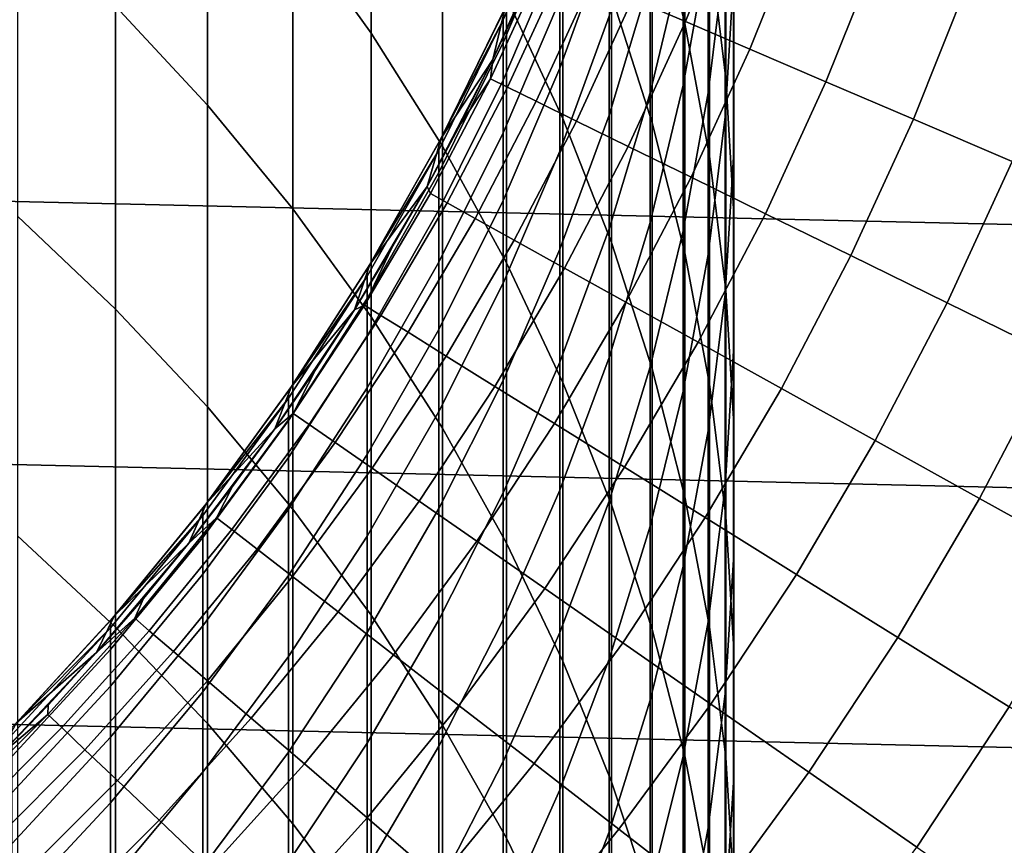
# Model space of a CAD drawing. Header units: metres. Extents: x -28 to 70, y -212 to 28.
# Tile 138 of 239: x 8.59 to 13.22, y -8.9 to -5.02. Entities that reach past the tile are written whole.
import ezdxf

# ---------------------------------------------------------------- set-up
doc = ezdxf.new("R2010")
doc.units = ezdxf.units.M
doc.layers.add('solid_10_261_102_XXX', color=7, linetype='CONTINUOUS')

msp = doc.modelspace()

# ---------------------------------------------------------------- linework, layer by layer
at = {"layer": 'solid_10_261_102_XXX'}
for points in [[(27.031759, -5.053116, -5), (-27.236292, -3.799254, -5), (-27.38269, -2.537377, -5), (27.236292, -3.799254, -5)], [(9.870549, -3.298519, 359.481995), (9.870549, -4.568738, 362.106537), (10.239358, -5.082899, 361.848969), (10.239358, -3.819524, 359.238586)], [(11.561213, -3.405378, 350.123138), (11.561213, -4.41992, 352.74823), (11.715095, -5.037446, 352.499817), (11.715095, -4.029459, 349.891693)], [(9.037462, -3.601084, 362.591278), (9.037462, -4.956119, 365.20639), (9.469481, -5.422644, 364.956512), (9.469481, -4.074261, 362.354248)], [(10.875484, -3.736464, 356.113159), (10.875484, -4.9145, 358.726959), (11.14072, -5.484892, 358.46048), (11.14072, -4.313923, 355.862335)], [(11.830687, -3.730553, 347.040192), (11.830687, -4.660764, 349.657562), (11.907613, -5.297232, 349.421509), (11.907613, -4.37323, 346.821625)], [(26.769545, -6.296132, -5), (-27.031759, -5.053116, -5), (-27.236292, -3.799254, -5), (27.031759, -5.053116, -5)], [(10.239358, -3.819524, 359.238586), (10.239358, -5.082899, 361.848969), (10.574701, -5.615063, 361.582367), (10.574701, -4.358771, 358.986633)], [(11.369547, -3.811562, 352.99295), (11.369547, -4.904341, 355.605865), (11.561213, -5.505789, 355.344635), (11.561213, -4.41992, 352.74823)], [(11.904513, -4.017592, 338.385895), (11.904513, -4.711306, 340.998627), (11.825533, -5.364733, 340.815552), (11.825533, -4.675776, 338.220734)], [(9.469481, -4.074261, 362.354248), (9.469481, -5.422644, 364.956512), (9.870549, -5.910171, 364.695374), (9.870549, -4.568738, 362.106537)], [(11.825533, -4.057953, 335.608032), (11.825533, -4.675776, 338.220734), (11.707903, -5.328507, 338.056915), (11.707903, -4.714915, 335.462128)], [(11.715095, -4.029459, 349.891693), (11.715095, -5.037446, 352.499817), (11.830687, -5.662122, 352.248535), (11.830687, -4.660764, 349.657562)], [(11.944586, -4.0546, 341.182648), (11.944586, -4.824693, 343.793335), (11.904513, -5.476128, 343.591461), (11.904513, -4.711306, 340.998627)], [(11.707903, -4.172429, 332.851532), (11.707903, -4.714915, 335.462128), (11.552008, -5.364241, 335.317932), (11.552008, -4.825451, 332.725128)], [(11.945621, -4.172136, 343.995544), (11.945621, -5.01902, 346.60199), (11.944586, -5.66581, 346.382019), (11.944586, -4.824693, 343.793335)], [(11.358356, -4.287805, 324.800568), (11.358356, -4.610338, 327.411011), (11.127584, -5.247363, 327.323456), (11.127584, -4.926984, 324.730438)], [(11.14072, -4.313923, 355.862335), (11.14072, -5.484892, 358.46048), (11.369547, -6.068085, 358.187988), (11.369547, -4.904341, 355.605865)], [(11.718236, -5.028691, 173.429489), (11.957895, -4.428718, 173.429489), (11.704131, -4.334734, 174.932922), (11.469559, -4.921975, 174.932922)], [(10.574701, -4.358771, 358.986633), (10.574701, -5.615063, 361.582367), (10.875484, -6.163492, 361.307648), (10.875484, -4.9145, 358.726959)], [(10.860441, -5.020762, 316.895294), (10.860441, -4.985311, 314.299988), (10.870102, -4.96421, 314.299988), (11.127584, -4.392221, 316.912476)], [(11.127584, -4.392221, 316.912476), (11.127584, -4.499254, 319.52301), (10.860441, -5.127091, 319.488678), (10.860441, -5.020762, 316.895294)], [(11.552008, -4.357684, 330.118561), (11.552008, -4.825451, 332.725128), (11.358356, -5.46866, 332.600586), (11.358356, -5.004054, 330.011658)], [(11.907613, -4.37323, 346.821625), (11.907613, -5.297232, 349.421509), (11.945621, -5.936781, 349.184326), (11.945621, -5.01902, 346.60199)], [(11.561213, -4.41992, 352.74823), (11.561213, -5.505789, 355.344635), (11.715095, -6.116299, 355.079437), (11.715095, -5.037446, 352.499817)], [(12.021526, -5.158843, 171.937958), (12.267388, -4.543342, 171.937958), (11.957895, -4.428718, 173.429489), (11.718236, -5.028691, 173.429489)], [(8.575907, -4.512118, 365.444183), (8.575907, -5.944739, 368.033356), (9.037462, -6.382079, 367.783478), (9.037462, -4.956119, 365.20639)], [(11.127584, -4.499254, 319.52301), (11.127584, -4.677552, 322.129639), (10.860441, -5.304218, 322.078186), (10.860441, -5.127091, 319.488678)], [(9.870549, -4.568738, 362.106537), (9.870549, -5.910171, 364.695374), (10.239358, -6.417104, 364.423859), (10.239358, -5.082899, 361.848969)], [(12.378951, -5.312226, 170.460709), (12.632123, -4.678424, 170.460709), (12.267388, -4.543342, 171.937958), (12.021526, -5.158843, 171.937958)], [(11.086555, -4.592202, 234.709), (10.811626, -5.206594, 234.709), (10.953399, -4.901331, 181), (11.086555, -4.592201, 181)], [(10.811626, -5.206594, 234.709), (11.086555, -4.592202, 234.709), (10.870113, -4.964183, 234.709)], [(11.358356, -4.610338, 327.411011), (11.358356, -5.004054, 330.011658), (11.127584, -5.63845, 329.906738), (11.127584, -5.247363, 327.323456)], [(11.825533, -4.675776, 338.220734), (11.825533, -5.364733, 340.815552), (11.707903, -6.012746, 340.634003), (11.707903, -5.328507, 338.056915)], [(11.830687, -4.660764, 349.657562), (11.830687, -5.662122, 352.248535), (11.907613, -6.291904, 351.995209), (11.907613, -5.297232, 349.421509)], [(11.127584, -4.677552, 322.129639), (11.127584, -4.926984, 324.730438), (10.860441, -5.55201, 324.661865), (10.860441, -5.304218, 322.078186)], [(11.707903, -4.714915, 335.462128), (11.707903, -5.328507, 338.056915), (11.552008, -5.973651, 337.89502), (11.552008, -5.364241, 335.317932)], [(11.904513, -4.711306, 340.998627), (11.904513, -5.476128, 343.591461), (11.825533, -6.12431, 343.390594), (11.825533, -5.364733, 340.815552)], [(12.789948, -5.488599, 169.000046), (13.051525, -4.833754, 169.000046), (12.632123, -4.678424, 170.460709), (12.378951, -5.312226, 170.460709)], [(10.800215, -5.297758, 179.490997), (11.05468, -4.743937, 179.490997), (10.953399, -4.901331, 181), (10.811626, -5.206605, 181)], [(10.881147, -5.337458, 177.966064), (11.137519, -4.779486, 177.966064), (11.05468, -4.743937, 179.490997), (10.800215, -5.297758, 179.490997)], [(11.016328, -5.403767, 176.445908), (11.275885, -4.838863, 176.445908), (11.137519, -4.779486, 177.966064), (10.881147, -5.337458, 177.966064)], [(11.205544, -5.496582, 174.932922), (11.469559, -4.921975, 174.932922), (11.275885, -4.838863, 176.445908), (11.016328, -5.403767, 176.445908)], [(11.552008, -4.825451, 332.725128), (11.552008, -5.364241, 335.317932), (11.358356, -6.003808, 335.175873), (11.358356, -5.46866, 332.600586)], [(11.944586, -4.824693, 343.793335), (11.944586, -5.66581, 346.382019), (11.904513, -6.311487, 346.162445), (11.904513, -5.476128, 343.591461)], [(13.25387, -5.687684, 167.558289), (13.524935, -5.009086, 167.558289), (13.051525, -4.833754, 169.000046), (12.789948, -5.488599, 169.000046)], [(10.811626, -5.206594, 234.709), (10.811626, -5.206605, 181), (10.953399, -4.901331, 181)], [(11.369547, -4.904341, 355.605865), (11.369547, -6.068085, 358.187988), (11.561213, -6.662172, 357.9104), (11.561213, -5.505789, 355.344635)], [(11.127584, -4.926984, 324.730438), (11.127584, -5.247363, 327.323456), (10.860441, -5.870283, 327.237823), (10.860441, -5.55201, 324.661865)], [(10.875484, -4.9145, 358.726959), (10.875484, -6.163492, 361.307648), (11.14072, -6.726392, 361.025665), (11.14072, -5.484892, 358.46048)], [(11.448497, -5.615756, 173.429489), (11.718236, -5.028691, 173.429489), (11.469559, -4.921975, 174.932922), (11.205544, -5.496582, 174.932922)], [(9.037462, -4.956119, 365.20639), (9.037462, -6.382079, 367.783478), (9.469481, -6.841605, 367.520966), (9.469481, -5.422644, 364.956512)], [(10.568969, -5.576684, 234.709), (10.870113, -4.964183, 234.709), (10.860441, -4.985311, 314.299988), (10.568974, -5.576674, 314.299988)], [(10.811626, -5.206594, 234.709), (10.870113, -4.964183, 234.709), (10.568969, -5.576684, 234.709)], [(10.860441, -5.020762, 316.895294), (10.568974, -5.576674, 314.299988), (10.860441, -4.985311, 314.299988)], [(10.557803, -5.633016, 316.878571), (10.557803, -5.597793, 314.299988), (10.568974, -5.576674, 314.299988), (10.860441, -5.020762, 316.895294)], [(10.860441, -5.020762, 316.895294), (10.860441, -5.127091, 319.488678), (10.557803, -5.738659, 319.455231), (10.557803, -5.633016, 316.878571)], [(11.358356, -5.004054, 330.011658), (11.358356, -5.46866, 332.600586), (11.127584, -6.099953, 332.478394), (11.127584, -5.63845, 329.906738)], [(11.744805, -5.761102, 171.937958), (12.021526, -5.158843, 171.937958), (11.718236, -5.028691, 173.429489), (11.448497, -5.615756, 173.429489)], [(11.715095, -5.037446, 352.499817), (11.715095, -6.116299, 355.079437), (11.830687, -6.733877, 354.811188), (11.830687, -5.662122, 352.248535)], [(11.945621, -5.01902, 346.60199), (11.945621, -5.936781, 349.184326), (11.944586, -6.577322, 348.946777), (11.944586, -5.66581, 346.382019)], [(26.450205, -7.525734, -5), (-26.769545, -6.296132, -5), (-27.031759, -5.053116, -5), (26.769545, -6.296132, -5)], [(10.239358, -5.082899, 361.848969), (10.239358, -6.417104, 364.423859), (10.574701, -6.941788, 364.142822), (10.574701, -5.615063, 361.582367)], [(10.860441, -5.127091, 319.488678), (10.860441, -5.304218, 322.078186), (10.557803, -5.914644, 322.028046), (10.557803, -5.738659, 319.455231)], [(12.094003, -5.932392, 170.460709), (12.378951, -5.312226, 170.460709), (12.021526, -5.158843, 171.937958), (11.744805, -5.761102, 171.937958)], [(10.811626, -5.206594, 234.709), (10.502658, -5.804667, 234.709), (10.661347, -5.507782, 181), (10.811626, -5.206605, 181)], [(10.502658, -5.804667, 234.709), (10.811626, -5.206594, 234.709), (10.568969, -5.576684, 234.709)], [(10.800215, -5.297758, 179.490997), (10.811626, -5.206605, 181), (10.661347, -5.507782, 181)], [(11.127584, -5.247363, 327.323456), (11.127584, -5.63845, 329.906738), (10.860441, -6.258799, 329.804138), (10.860441, -5.870283, 327.237823)], [(10.518025, -5.837981, 179.490997), (10.800215, -5.297758, 179.490997), (10.661347, -5.507782, 181), (10.502681, -5.804626, 181)], [(10.596844, -5.881728, 177.966064), (10.881147, -5.337458, 177.966064), (10.800215, -5.297758, 179.490997), (10.518025, -5.837981, 179.490997)], [(10.860441, -5.304218, 322.078186), (10.860441, -5.55201, 324.661865), (10.557803, -6.160839, 324.595062), (10.557803, -5.914644, 322.028046)], [(11.907613, -5.297232, 349.421509), (11.907613, -6.291904, 351.995209), (11.945621, -6.924736, 351.740631), (11.945621, -5.936781, 349.184326)], [(12.495539, -6.129354, 169.000046), (12.789948, -5.488599, 169.000046), (12.378951, -5.312226, 170.460709), (12.094003, -5.932392, 170.460709)], [(10.728492, -5.954799, 176.445908), (11.016328, -5.403767, 176.445908), (10.881147, -5.337458, 177.966064), (10.596844, -5.881728, 177.966064)], [(11.552008, -5.364241, 335.317932), (11.552008, -5.973651, 337.89502), (11.358356, -6.6091, 337.735565), (11.358356, -6.003808, 335.175873)], [(11.707903, -5.328507, 338.056915), (11.707903, -6.012746, 340.634003), (11.552008, -6.653228, 340.454529), (11.552008, -5.973651, 337.89502)], [(11.825533, -5.364733, 340.815552), (11.825533, -6.12431, 343.390594), (11.707903, -6.767122, 343.191406), (11.707903, -6.012746, 340.634003)], [(10.912764, -6.057078, 174.932922), (11.205544, -5.496582, 174.932922), (11.016328, -5.403767, 176.445908), (10.728492, -5.954799, 176.445908)], [(9.469481, -5.422644, 364.956512), (9.469481, -6.841605, 367.520966), (9.870549, -7.321817, 367.246613), (9.870549, -5.910171, 364.695374)], [(10.502658, -5.804667, 234.709), (10.502681, -5.804626, 181), (10.661347, -5.507782, 181)], [(11.149369, -6.188405, 173.429489), (11.448497, -5.615756, 173.429489), (11.205544, -5.496582, 174.932922), (10.912764, -6.057078, 174.932922)], [(11.358356, -5.46866, 332.600586), (11.358356, -6.003808, 335.175873), (11.127584, -6.631528, 335.036469), (11.127584, -6.099953, 332.478394)], [(11.14072, -5.484892, 358.46048), (11.14072, -6.726392, 361.025665), (11.369547, -7.301924, 360.737335), (11.369547, -6.068085, 358.187988)], [(11.561213, -5.505789, 355.344635), (11.561213, -6.662172, 357.9104), (11.715095, -7.265211, 357.628632), (11.715095, -6.116299, 355.079437)], [(11.904513, -5.476128, 343.591461), (11.904513, -6.311487, 346.162445), (11.825533, -6.953941, 345.943939), (11.825533, -6.12431, 343.390594)], [(12.948782, -6.351681, 167.558289), (13.25387, -5.687684, 167.558289), (12.789948, -5.488599, 169.000046), (12.495539, -6.129354, 169.000046)], [(10.860441, -5.55201, 324.661865), (10.860441, -5.870283, 327.237823), (10.557803, -6.47706, 327.154419), (10.557803, -6.160839, 324.595062)], [(10.233386, -6.170917, 234.709), (10.568969, -5.576684, 234.709), (10.557803, -5.597793, 314.299988), (10.233371, -6.170949, 314.299988)], [(10.557803, -5.633016, 316.878571), (10.233371, -6.170949, 314.299988), (10.557803, -5.597793, 314.299988)], [(10.502658, -5.804667, 234.709), (10.568969, -5.576684, 234.709), (10.233386, -6.170917, 234.709)], [(10.568969, -5.576684, 234.709), (10.568974, -5.576674, 314.299988), (10.557803, -5.597793, 314.299988)], [(10.22066, -6.226981, 316.862335), (10.22066, -6.191979, 314.299988), (10.233371, -6.170949, 314.299988), (10.557803, -5.633016, 316.878571)], [(10.557803, -5.633016, 316.878571), (10.557803, -5.738659, 319.455231), (10.22066, -6.33196, 319.422791), (10.22066, -6.226981, 316.862335)], [(10.574701, -5.615063, 361.582367), (10.574701, -6.941788, 364.142822), (10.875484, -7.482508, 363.85321), (10.875484, -6.163492, 361.307648)], [(11.127584, -5.63845, 329.906738), (11.127584, -6.099953, 332.478394), (10.860441, -6.717268, 332.358887), (10.860441, -6.258799, 329.804138)], [(11.437936, -6.348573, 171.937958), (11.744805, -5.761102, 171.937958), (11.448497, -5.615756, 173.429489), (11.149369, -6.188405, 173.429489)], [(11.830687, -5.662122, 352.248535), (11.830687, -6.733877, 354.811188), (11.907613, -7.356505, 354.540741), (11.907613, -6.291904, 351.995209)], [(11.944586, -5.66581, 346.382019), (11.944586, -6.577322, 348.946777), (11.904513, -7.21676, 348.709625), (11.904513, -6.311487, 346.162445)], [(13.453018, -6.59902, 166.13768), (13.769986, -5.909166, 166.13768), (13.25387, -5.687684, 167.558289), (12.948782, -6.351681, 167.558289)], [(10.557803, -5.738659, 319.455231), (10.557803, -5.914644, 322.028046), (10.22066, -6.506837, 321.979401), (10.22066, -6.33196, 319.422791)], [(11.778009, -6.537329, 170.460709), (12.094003, -5.932392, 170.460709), (11.744805, -5.761102, 171.937958), (11.437936, -6.348573, 171.937958)], [(10.502658, -5.804667, 234.709), (10.160706, -6.38436, 234.709), (10.335752, -6.096904, 181), (10.502681, -5.804626, 181)], [(10.160706, -6.38436, 234.709), (10.502658, -5.804667, 234.709), (10.233386, -6.170917, 234.709)], [(10.208838, -6.363217, 179.490997), (10.518025, -5.837981, 179.490997), (10.502681, -5.804626, 181), (10.335752, -6.096904, 181)], [(10.285337, -6.4109, 177.966064), (10.596844, -5.881728, 177.966064), (10.518025, -5.837981, 179.490997), (10.208838, -6.363217, 179.490997)], [(10.860441, -5.870283, 327.237823), (10.860441, -6.258799, 329.804138), (10.557803, -6.863071, 329.704193), (10.557803, -6.47706, 327.154419)], [(9.870549, -5.910171, 364.695374), (9.870549, -7.321817, 367.246613), (10.239358, -7.821145, 366.961365), (10.239358, -6.417104, 364.423859)], [(10.557803, -5.914644, 322.028046), (10.557803, -6.160839, 324.595062), (10.22066, -6.751482, 324.530273), (10.22066, -6.506837, 321.979401)], [(10.413116, -6.490545, 176.445908), (10.728492, -5.954799, 176.445908), (10.596844, -5.881728, 177.966064), (10.285337, -6.4109, 177.966064)], [(8.575907, -5.944739, 368.033356), (8.575907, -7.447549, 370.582397), (9.037462, -7.8779, 370.320679), (9.037462, -6.382079, 367.783478)], [(10.591971, -6.602026, 174.932922), (10.912764, -6.057078, 174.932922), (10.728492, -5.954799, 176.445908), (10.413116, -6.490545, 176.445908)], [(11.552008, -5.973651, 337.89502), (11.552008, -6.653228, 340.454529), (11.358356, -7.284084, 340.277771), (11.358356, -6.6091, 337.735565)], [(12.169054, -6.754376, 169.000046), (12.495539, -6.129354, 169.000046), (12.094003, -5.932392, 170.460709), (11.778009, -6.537329, 170.460709)], [(11.945621, -5.936781, 349.184326), (11.945621, -6.924736, 351.740631), (11.944586, -7.558549, 351.485687), (11.944586, -6.577322, 348.946777)], [(11.358356, -6.003808, 335.175873), (11.358356, -6.6091, 337.735565), (11.127584, -7.232778, 337.579071), (11.127584, -6.631528, 335.036469)], [(11.707903, -6.012746, 340.634003), (11.707903, -6.767122, 343.191406), (11.552008, -7.402463, 342.994537), (11.552008, -6.653228, 340.454529)], [(10.821622, -6.745169, 173.429489), (11.149369, -6.188405, 173.429489), (10.912764, -6.057078, 174.932922), (10.591971, -6.602026, 174.932922)], [(10.208838, -6.363217, 179.490997), (10.335752, -6.096904, 181), (10.16069, -6.384385, 181)], [(10.160706, -6.38436, 234.709), (10.16069, -6.384385, 181), (10.335752, -6.096904, 181)], [(11.127584, -6.099953, 332.478394), (11.127584, -6.631528, 335.036469), (10.860441, -7.245347, 334.900146), (10.860441, -6.717268, 332.358887)], [(11.369547, -6.068085, 358.187988), (11.369547, -7.301924, 360.737335), (11.561213, -7.888207, 360.443634), (11.561213, -6.662172, 357.9104)], [(11.825533, -6.12431, 343.390594), (11.825533, -6.953941, 345.943939), (11.707903, -7.591073, 345.727264), (11.707903, -6.767122, 343.191406)], [(11.715095, -6.116299, 355.079437), (11.715095, -7.265211, 357.628632), (11.830687, -7.875232, 357.343628), (11.830687, -6.733877, 354.811188)], [(12.610455, -6.999373, 167.558289), (12.948782, -6.351681, 167.558289), (12.495539, -6.129354, 169.000046), (12.169054, -6.754376, 169.000046)], [(9.864388, -6.745101, 234.709), (10.233386, -6.170917, 234.709), (10.22066, -6.191979, 314.299988), (9.864389, -6.745097, 314.299988)], [(10.160706, -6.38436, 234.709), (10.233386, -6.170917, 234.709), (9.864388, -6.745101, 234.709)], [(10.22066, -6.226981, 316.862335), (9.864389, -6.745097, 314.299988), (10.22066, -6.191979, 314.299988)], [(10.557803, -6.160839, 324.595062), (10.557803, -6.47706, 327.154419), (10.22066, -7.065712, 327.073517), (10.22066, -6.751482, 324.530273)], [(10.233386, -6.170917, 234.709), (10.233371, -6.170949, 314.299988), (10.22066, -6.191979, 314.299988)], [(11.101706, -6.919746, 171.937958), (11.437936, -6.348573, 171.937958), (11.149369, -6.188405, 173.429489), (10.821622, -6.745169, 173.429489)], [(10.875484, -6.163492, 361.307648), (10.875484, -7.482508, 363.85321), (11.14072, -8.037496, 363.555969), (11.14072, -6.726392, 361.025665)], [(9.850112, -6.800716, 316.84668), (9.850112, -6.765929, 314.299988), (9.864389, -6.745097, 314.299988), (10.22066, -6.226981, 316.862335)], [(10.22066, -6.226981, 316.862335), (10.22066, -6.33196, 319.422791), (9.850112, -6.905053, 319.391449), (9.850112, -6.800716, 316.84668)], [(26.074398, -8.739312, -5), (-26.450205, -7.525734, -5), (-26.769545, -6.296132, -5), (26.450205, -7.525734, -5)], [(10.860441, -6.258799, 329.804138), (10.860441, -6.717268, 332.358887), (10.557803, -7.318585, 332.242462), (10.557803, -6.863071, 329.704193)], [(11.907613, -6.291904, 351.995209), (11.907613, -7.356505, 354.540741), (11.945621, -7.982148, 354.268982), (11.945621, -6.924736, 351.740631)], [(10.22066, -6.33196, 319.422791), (10.22066, -6.506837, 321.979401), (9.850112, -7.07886, 321.932404), (9.850112, -6.905053, 319.391449)], [(11.904513, -6.311487, 346.162445), (11.904513, -7.21676, 348.709625), (11.825533, -7.853006, 348.473663), (11.825533, -6.953941, 345.943939)], [(9.037462, -6.382079, 367.783478), (9.037462, -7.8779, 370.320679), (9.469481, -8.330084, 370.045715), (9.469481, -6.841605, 367.520966)], [(10.160706, -6.38436, 234.709), (9.786657, -6.944153, 234.709), (9.977635, -6.666843, 181), (10.16069, -6.384385, 181)], [(9.786657, -6.944153, 234.709), (10.160706, -6.38436, 234.709), (9.864388, -6.745101, 234.709)], [(9.873443, -6.872119, 179.490997), (10.208838, -6.363217, 179.490997), (10.16069, -6.384385, 181), (9.977635, -6.666843, 181)], [(9.94743, -6.923615, 177.966064), (10.285337, -6.4109, 177.966064), (10.208838, -6.363217, 179.490997), (9.873443, -6.872119, 179.490997)], [(11.431783, -7.125484, 170.460709), (11.778009, -6.537329, 170.460709), (11.437936, -6.348573, 171.937958), (11.101706, -6.919746, 171.937958)], [(13.101516, -7.271935, 166.13768), (13.453018, -6.59902, 166.13768), (12.948782, -6.351681, 167.558289), (12.610455, -6.999373, 167.558289)], [(10.071011, -7.00963, 176.445908), (10.413116, -6.490545, 176.445908), (10.285337, -6.4109, 177.966064), (9.94743, -6.923615, 177.966064)], [(10.239358, -6.417104, 364.423859), (10.239358, -7.821145, 366.961365), (10.574701, -8.337957, 366.666107), (10.574701, -6.941788, 364.142822)], [(10.557803, -6.47706, 327.154419), (10.557803, -6.863071, 329.704193), (10.22066, -7.449295, 329.607239), (10.22066, -7.065712, 327.073517)], [(10.22066, -6.506837, 321.979401), (10.22066, -6.751482, 324.530273), (9.850112, -7.322008, 324.467682), (9.850112, -7.07886, 321.932404)], [(10.24399, -7.130027, 174.932922), (10.591971, -6.602026, 174.932922), (10.413116, -6.490545, 176.445908), (10.071011, -7.00963, 176.445908)], [(11.811332, -7.36206, 169.000046), (12.169054, -6.754376, 169.000046), (11.778009, -6.537329, 170.460709), (11.431783, -7.125484, 170.460709)], [(10.466095, -7.284617, 173.429489), (10.821622, -6.745169, 173.429489), (10.591971, -6.602026, 174.932922), (10.24399, -7.130027, 174.932922)], [(11.358356, -6.6091, 337.735565), (11.358356, -7.284084, 340.277771), (11.127584, -7.903254, 340.104309), (11.127584, -7.232778, 337.579071)], [(11.944586, -6.577322, 348.946777), (11.944586, -7.558549, 351.485687), (11.904513, -8.191272, 351.23114), (11.904513, -7.21676, 348.709625)], [(13.641465, -7.571631, 164.740463), (14.007453, -6.870984, 164.740463), (13.453018, -6.59902, 166.13768), (13.101516, -7.271935, 166.13768)], [(9.786657, -6.944153, 234.709), (9.786731, -6.944056, 181), (9.977635, -6.666843, 181)], [(9.873443, -6.872119, 179.490997), (9.977635, -6.666843, 181), (9.786731, -6.944056, 181)], [(11.127584, -6.631528, 335.036469), (11.127584, -7.232778, 337.579071), (10.860441, -7.842645, 337.426025), (10.860441, -7.245347, 334.900146)], [(11.552008, -6.653228, 340.454529), (11.552008, -7.402463, 342.994537), (11.358356, -8.028256, 342.800598), (11.358356, -7.284084, 340.277771)], [(11.561213, -6.662172, 357.9104), (11.561213, -7.888207, 360.443634), (11.715095, -8.483326, 360.145508), (11.715095, -7.265211, 357.628632)], [(9.46323, -7.297237, 234.709), (9.864388, -6.745101, 234.709), (9.850112, -6.765929, 314.299988), (9.463232, -7.297242, 314.299988)], [(9.786657, -6.944153, 234.709), (9.864388, -6.745101, 234.709), (9.46323, -7.297237, 234.709)], [(9.864388, -6.745101, 234.709), (9.864389, -6.745097, 314.299988), (9.850112, -6.765929, 314.299988)], [(10.22066, -6.751482, 324.530273), (10.22066, -7.065712, 327.073517), (9.850112, -7.634316, 326.995361), (9.850112, -7.322008, 324.467682)], [(10.736978, -7.473157, 171.937958), (11.101706, -6.919746, 171.937958), (10.821622, -6.745169, 173.429489), (10.466095, -7.284617, 173.429489)], [(10.860441, -6.717268, 332.358887), (10.860441, -7.245347, 334.900146), (10.557803, -7.843261, 334.767334), (10.557803, -7.318585, 332.242462)], [(11.14072, -6.726392, 361.025665), (11.14072, -8.037496, 363.555969), (11.369547, -8.604939, 363.252045), (11.369547, -7.301924, 360.737335)], [(12.239757, -7.629099, 167.558289), (12.610455, -6.999373, 167.558289), (12.169054, -6.754376, 169.000046), (11.811332, -7.36206, 169.000046)], [(11.830687, -6.733877, 354.811188), (11.830687, -7.875232, 357.343628), (11.907613, -8.49024, 357.056274), (11.907613, -7.356505, 354.540741)], [(9.447371, -7.352347, 316.831604), (9.447371, -7.317765, 314.299988), (9.463232, -7.297242, 314.299988), (9.850112, -6.800716, 316.84668)], [(9.850112, -6.800716, 316.84668), (9.850112, -6.905053, 319.391449), (9.447371, -7.456066, 319.361298), (9.447371, -7.352347, 316.831604)], [(9.850112, -6.800716, 316.84668), (9.463232, -7.297242, 314.299988), (9.850112, -6.765929, 314.299988)], [(11.707903, -6.767122, 343.191406), (11.707903, -7.591073, 345.727264), (11.552008, -8.220798, 345.513092), (11.552008, -7.402463, 342.994537)], [(9.469481, -6.841605, 367.520966), (9.469481, -8.330084, 370.045715), (9.870549, -8.802624, 369.758362), (9.870549, -7.321817, 367.246613)], [(9.512703, -7.36338, 179.490997), (9.873443, -6.872119, 179.490997), (9.786731, -6.944056, 181), (9.588126, -7.215805, 181)], [(9.583987, -7.418558, 177.966064), (9.94743, -6.923615, 177.966064), (9.873443, -6.872119, 179.490997), (9.512703, -7.36338, 179.490997)], [(10.557803, -6.863071, 329.704193), (10.557803, -7.318585, 332.242462), (10.22066, -7.901941, 332.129517), (10.22066, -7.449295, 329.607239)], [(9.786657, -6.944153, 234.709), (9.382021, -7.481825, 234.709), (9.381978, -7.481878, 181), (9.588126, -7.215805, 181)], [(9.382021, -7.481825, 234.709), (9.786657, -6.944153, 234.709), (9.46323, -7.297237, 234.709)], [(9.850112, -6.905053, 319.391449), (9.850112, -7.07886, 321.932404), (9.447371, -7.628844, 321.887238), (9.447371, -7.456066, 319.361298)], [(9.703053, -7.510722, 176.445908), (10.071011, -7.00963, 176.445908), (9.94743, -6.923615, 177.966064), (9.583987, -7.418558, 177.966064)], [(9.786657, -6.944153, 234.709), (9.588126, -7.215805, 181), (9.786731, -6.944056, 181)], [(10.574701, -6.941788, 364.142822), (10.574701, -8.337957, 366.666107), (10.875484, -8.870564, 366.361816), (10.875484, -7.482508, 363.85321)], [(11.05621, -7.695349, 170.460709), (11.431783, -7.125484, 170.460709), (11.101706, -6.919746, 171.937958), (10.736978, -7.473157, 171.937958)], [(11.945621, -6.924736, 351.740631), (11.945621, -7.982148, 354.268982), (11.944586, -8.60876, 353.996826), (11.944586, -7.558549, 351.485687)], [(11.825533, -6.953941, 345.943939), (11.825533, -7.853006, 348.473663), (11.707903, -8.483981, 348.239685), (11.707903, -7.591073, 345.727264)], [(9.869712, -7.639726, 174.932922), (10.24399, -7.130027, 174.932922), (10.071011, -7.00963, 176.445908), (9.703053, -7.510722, 176.445908)], [(12.716383, -7.926182, 166.13768), (13.101516, -7.271935, 166.13768), (12.610455, -6.999373, 167.558289), (12.239757, -7.629099, 167.558289)], [(9.850112, -7.07886, 321.932404), (9.850112, -7.322008, 324.467682), (9.447371, -7.870553, 324.407501), (9.447371, -7.628844, 321.887238)], [(10.22066, -7.065712, 327.073517), (10.22066, -7.449295, 329.607239), (9.850112, -8.015552, 329.51358), (9.850112, -7.634316, 326.995361)], [(10.083702, -7.805367, 173.429489), (10.466095, -7.284617, 173.429489), (10.24399, -7.130027, 174.932922), (9.869712, -7.639726, 174.932922)], [(11.42329, -7.950844, 169.000046), (11.811332, -7.36206, 169.000046), (11.431783, -7.125484, 170.460709), (11.05621, -7.695349, 170.460709)], [(9.512703, -7.36338, 179.490997), (9.588126, -7.215805, 181), (9.381978, -7.481878, 181)], [(11.904513, -7.21676, 348.709625), (11.904513, -8.191272, 351.23114), (11.825533, -8.820835, 350.977905), (11.825533, -7.853006, 348.473663)], [(10.860441, -7.245347, 334.900146), (10.860441, -7.842645, 337.426025), (10.557803, -8.436707, 337.276947), (10.557803, -7.843261, 334.767334)], [(11.127584, -7.232778, 337.579071), (11.127584, -7.903254, 340.104309), (10.860441, -8.508713, 339.934662), (10.860441, -7.842645, 337.426025)], [(11.715095, -7.265211, 357.628632), (11.715095, -8.483326, 360.145508), (11.830687, -9.085333, 359.843933), (11.830687, -7.875232, 357.343628)], [(9.031203, -7.825591, 234.709), (9.46323, -7.297237, 234.709), (9.447371, -7.317765, 314.299988), (9.031207, -7.825586, 314.299988)], [(9.382021, -7.481825, 234.709), (9.46323, -7.297237, 234.709), (9.031203, -7.825591, 234.709)], [(9.46323, -7.297237, 234.709), (9.463232, -7.297242, 314.299988), (9.447371, -7.317765, 314.299988)], [(10.344687, -8.007384, 171.937958), (10.736978, -7.473157, 171.937958), (10.466095, -7.284617, 173.429489), (10.083702, -7.805367, 173.429489)], [(11.358356, -7.284084, 340.277771), (11.358356, -8.028256, 342.800598), (11.127584, -8.642456, 342.61026), (11.127584, -7.903254, 340.104309)], [(11.369547, -7.301924, 360.737335), (11.369547, -8.604939, 363.252045), (11.561213, -9.182981, 362.942444), (11.561213, -7.888207, 360.443634)], [(13.240459, -8.252842, 164.740463), (13.641465, -7.571631, 164.740463), (13.101516, -7.271935, 166.13768), (12.716383, -7.926182, 166.13768)], [(9.013752, -7.880069, 316.817169), (9.013752, -7.845685, 314.299988), (9.031207, -7.825586, 314.299988), (9.447371, -7.352347, 316.831604)], [(9.447371, -7.352347, 316.831604), (9.447371, -7.456066, 319.361298), (9.013752, -7.983197, 319.332489), (9.013752, -7.880069, 316.817169)], [(9.447371, -7.352347, 316.831604), (9.031207, -7.825586, 314.299988), (9.447371, -7.317765, 314.299988)], [(9.127544, -7.83574, 179.490997), (9.512703, -7.36338, 179.490997), (9.381978, -7.481878, 181), (9.168448, -7.742064, 181)], [(9.195942, -7.894457, 177.966064), (9.583987, -7.418558, 177.966064), (9.512703, -7.36338, 179.490997), (9.127544, -7.83574, 179.490997)], [(9.850112, -7.322008, 324.467682), (9.850112, -7.634316, 326.995361), (9.447371, -8.181013, 326.920227), (9.447371, -7.870553, 324.407501)], [(9.870549, -7.321817, 367.246613), (9.870549, -8.802624, 369.758362), (10.239358, -9.293973, 369.459564), (10.239358, -7.821145, 366.961365)], [(10.557803, -7.318585, 332.242462), (10.557803, -7.843261, 334.767334), (10.22066, -8.423314, 334.638519), (10.22066, -7.901941, 332.129517)], [(11.83764, -8.239241, 167.558289), (12.239757, -7.629099, 167.558289), (11.811332, -7.36206, 169.000046), (11.42329, -7.950844, 169.000046)], [(11.907613, -7.356505, 354.540741), (11.907613, -8.49024, 357.056274), (11.945621, -9.108227, 356.767517), (11.945621, -7.982148, 354.268982)], [(11.552008, -7.402463, 342.994537), (11.552008, -8.220798, 345.513092), (11.358356, -8.841061, 345.302155), (11.358356, -8.028256, 342.800598)], [(8.575907, -7.447549, 370.582397), (8.575907, -9.019424, 373.089447), (9.037462, -9.442467, 372.816071), (9.037462, -7.8779, 370.320679)], [(9.447371, -7.456066, 319.361298), (9.447371, -7.628844, 321.887238), (9.013752, -8.154991, 321.844025), (9.013752, -7.983197, 319.332489)], [(9.310186, -7.992533, 176.445908), (9.703053, -7.510722, 176.445908), (9.583987, -7.418558, 177.966064), (9.195942, -7.894457, 177.966064)], [(10.22066, -7.449295, 329.607239), (10.22066, -7.901941, 332.129517), (9.850112, -8.465428, 332.020447), (9.850112, -8.015552, 329.51358)], [(9.382021, -7.481825, 234.709), (8.947662, -7.996207, 234.709), (9.168448, -7.742064, 181), (9.381978, -7.481878, 181)], [(8.947662, -7.996207, 234.709), (9.382021, -7.481825, 234.709), (9.031203, -7.825591, 234.709)], [(10.652256, -8.245461, 170.460709), (11.05621, -7.695349, 170.460709), (10.736978, -7.473157, 171.937958), (10.344687, -8.007384, 171.937958)], [(10.875484, -7.482508, 363.85321), (10.875484, -8.870564, 366.361816), (11.14072, -9.417226, 366.04953), (11.14072, -8.037496, 363.555969)], [(25.642992, -9.934133, -5), (-26.074398, -8.739312, -5), (-26.450205, -7.525734, -5), (26.074398, -8.739312, -5)], [(9.470098, -8.129812, 174.932922), (9.869712, -7.639726, 174.932922), (9.703053, -7.510722, 176.445908), (9.310186, -7.992533, 176.445908)], [(11.707903, -7.591073, 345.727264), (11.707903, -8.483981, 348.239685), (11.552008, -9.107623, 348.008392), (11.552008, -8.220798, 345.513092)], [(11.944586, -7.558549, 351.485687), (11.944586, -8.60876, 353.996826), (11.904513, -9.234294, 353.725098), (11.904513, -8.191272, 351.23114)], [(9.447371, -7.628844, 321.887238), (9.447371, -7.870553, 324.407501), (9.013752, -8.395324, 324.349945), (9.013752, -8.154991, 321.844025)], [(9.850112, -7.634316, 326.995361), (9.850112, -8.015552, 329.51358), (9.447371, -8.559991, 329.423523), (9.447371, -8.181013, 326.920227)], [(9.675425, -8.30608, 173.429489), (10.083702, -7.805367, 173.429489), (9.869712, -7.639726, 174.932922), (9.470098, -8.129812, 174.932922)], [(12.298607, -8.560083, 166.13768), (12.716383, -7.926182, 166.13768), (12.239757, -7.629099, 167.558289), (11.83764, -8.239241, 167.558289)], [(11.005924, -8.519219, 169.000046), (11.42329, -7.950844, 169.000046), (11.05621, -7.695349, 170.460709), (10.652256, -8.245461, 170.460709)], [(8.947662, -7.996207, 234.709), (8.947706, -7.996159, 181), (9.168448, -7.742064, 181)], [(9.127544, -7.83574, 179.490997), (9.168448, -7.742064, 181), (8.947706, -7.996159, 181)], [(8.569717, -8.328409, 234.709), (9.031203, -7.825591, 234.709), (9.013752, -7.845685, 314.299988), (8.569725, -8.328403, 314.299988)], [(8.947662, -7.996207, 234.709), (9.031203, -7.825591, 234.709), (8.569717, -8.328409, 234.709)], [(9.031203, -7.825591, 234.709), (9.031207, -7.825586, 314.299988), (9.013752, -7.845685, 314.299988)], [(9.925843, -8.521056, 171.937958), (10.344687, -8.007384, 171.937958), (10.083702, -7.805367, 173.429489), (9.675425, -8.30608, 173.429489)], [(10.239358, -7.821145, 366.961365), (10.239358, -9.293973, 369.459564), (10.574701, -9.802527, 369.150299), (10.574701, -8.337957, 366.666107)], [(9.013752, -7.880069, 316.817169), (8.569725, -8.328403, 314.299988), (9.013752, -7.845685, 314.299988)], [(8.718955, -8.287985, 179.490997), (9.127544, -7.83574, 179.490997), (8.947706, -7.996159, 181), (8.719924, -8.243963, 181)], [(8.784291, -8.350092, 177.966064), (9.195942, -7.894457, 177.966064), (9.127544, -7.83574, 179.490997), (8.718955, -8.287985, 179.490997)], [(9.447371, -7.870553, 324.407501), (9.447371, -8.181013, 326.920227), (9.013752, -8.704015, 326.848358), (9.013752, -8.395324, 324.349945)], [(10.557803, -7.843261, 334.767334), (10.557803, -8.436707, 337.276947), (10.22066, -9.013026, 337.132324), (10.22066, -8.423314, 334.638519)], [(10.860441, -7.842645, 337.426025), (10.860441, -8.508713, 339.934662), (10.557803, -9.098483, 339.769409), (10.557803, -8.436707, 337.276947)], [(11.825533, -7.853006, 348.473663), (11.825533, -8.820835, 350.977905), (11.707903, -9.445183, 350.726746), (11.707903, -8.483981, 348.239685)], [(8.550674, -8.382159, 316.803467), (8.550674, -8.347962, 314.299988), (8.569725, -8.328403, 314.299988), (9.013752, -7.880069, 316.817169)], [(9.013752, -7.880069, 316.817169), (9.013752, -7.983197, 319.332489), (8.550674, -8.484725, 319.305054), (8.550674, -8.382159, 316.803467)], [(8.893422, -8.453828, 176.445908), (9.310186, -7.992533, 176.445908), (9.195942, -7.894457, 177.966064), (8.784291, -8.350092, 177.966064)], [(9.037462, -7.8779, 370.320679), (9.037462, -9.442467, 372.816071), (9.469481, -9.886971, 372.52887), (9.469481, -8.330084, 370.045715)], [(10.22066, -7.901941, 332.129517), (10.22066, -8.423314, 334.638519), (9.850112, -8.983612, 334.514069), (9.850112, -8.465428, 332.020447)], [(11.127584, -7.903254, 340.104309), (11.127584, -8.642456, 342.61026), (10.860441, -9.243055, 342.424164), (10.860441, -8.508713, 339.934662)], [(11.561213, -7.888207, 360.443634), (11.561213, -9.182981, 362.942444), (11.715095, -9.769733, 362.628174), (11.715095, -8.483326, 360.145508)], [(11.830687, -7.875232, 357.343628), (11.830687, -9.085333, 359.843933), (11.907613, -9.692264, 359.539886), (11.907613, -8.49024, 357.056274)], [(11.405135, -8.828232, 167.558289), (11.83764, -8.239241, 167.558289), (11.42329, -7.950844, 169.000046), (11.005924, -8.519219, 169.000046)], [(12.805466, -8.912868, 164.740463), (13.240459, -8.252842, 164.740463), (12.716383, -7.926182, 166.13768), (12.298607, -8.560083, 166.13768)], [(8.947662, -7.996207, 234.709), (8.485281, -8.485281, 234.709), (8.719924, -8.243963, 181), (8.947706, -7.996159, 181)], [(8.485281, -8.485281, 234.709), (8.947662, -7.996207, 234.709), (8.569717, -8.328409, 234.709)], [(9.013752, -7.983197, 319.332489), (9.013752, -8.154991, 321.844025), (8.550674, -8.655583, 321.802887), (8.550674, -8.484725, 319.305054)], [(9.046175, -8.59903, 174.932922), (9.470098, -8.129812, 174.932922), (9.310186, -7.992533, 176.445908), (8.893422, -8.453828, 176.445908)], [(10.220959, -8.774405, 170.460709), (10.652256, -8.245461, 170.460709), (10.344687, -8.007384, 171.937958), (9.925843, -8.521056, 171.937958)], [(11.945621, -7.982148, 354.268982), (11.945621, -9.108227, 356.767517), (11.944586, -9.727171, 356.478333), (11.944586, -8.60876, 353.996826)], [(9.850112, -8.015552, 329.51358), (9.850112, -8.465428, 332.020447), (9.447371, -9.007206, 331.915558), (9.447371, -8.559991, 329.423523)], [(11.358356, -8.028256, 342.800598), (11.358356, -8.841061, 345.302155), (11.127584, -9.449833, 345.095123), (11.127584, -8.642456, 342.61026)], [(11.14072, -8.037496, 363.555969), (11.14072, -9.417226, 366.04953), (11.369547, -9.976154, 365.730225), (11.369547, -8.604939, 363.252045)], [(9.242311, -8.785471, 173.429489), (9.675425, -8.30608, 173.429489), (9.470098, -8.129812, 174.932922), (9.046175, -8.59903, 174.932922)], [(9.013752, -8.154991, 321.844025), (9.013752, -8.395324, 324.349945), (8.550674, -8.894606, 324.295166), (8.550674, -8.655583, 321.802887)], [(9.447371, -8.181013, 326.920227), (9.447371, -8.559991, 329.423523), (9.013752, -9.080835, 329.337402), (9.013752, -8.704015, 326.848358)], [(11.904513, -8.191272, 351.23114), (11.904513, -9.234294, 353.725098), (11.825533, -9.856706, 353.454773), (11.825533, -8.820835, 350.977905)], [(11.552008, -8.220798, 345.513092), (11.552008, -9.107623, 348.008392), (11.358356, -9.721891, 347.780579), (11.358356, -8.841061, 345.302155)], [(11.84926, -9.17201, 166.13768), (12.298607, -8.560083, 166.13768), (11.83764, -8.239241, 167.558289), (11.405135, -8.828232, 167.558289)], [(8.718955, -8.287985, 179.490997), (8.485281, -8.485281, 181), (8.243963, -8.719924, 181), (8.287985, -8.718955, 179.490997)], [(8.350092, -8.784291, 177.966064), (8.784291, -8.350092, 177.966064), (8.718955, -8.287985, 179.490997), (8.287985, -8.718955, 179.490997)], [(8.718955, -8.287985, 179.490997), (8.719924, -8.243963, 181), (8.485281, -8.485281, 181)], [(8.485281, -8.485281, 234.709), (8.485281, -8.485281, 181), (8.719924, -8.243963, 181)], [(10.560308, -9.065726, 169.000046), (11.005924, -8.519219, 169.000046), (10.652256, -8.245461, 170.460709), (10.220959, -8.774405, 170.460709)], [(13.357418, -9.297038, 163.368866), (13.811162, -8.608562, 163.368866), (13.240459, -8.252842, 164.740463), (12.805466, -8.912868, 164.740463)], [(9.481519, -9.012856, 171.937958), (9.925843, -8.521056, 171.937958), (9.675425, -8.30608, 173.429489), (9.242311, -8.785471, 173.429489)], [(9.469481, -8.330084, 370.045715), (9.469481, -9.886971, 372.52887), (9.870549, -10.351484, 372.228699), (9.870549, -8.802624, 369.758362)], [(8.453828, -8.893422, 176.445908), (8.893422, -8.453828, 176.445908), (8.784291, -8.350092, 177.966064), (8.350092, -8.784291, 177.966064)], [(10.574701, -8.337957, 366.666107), (10.574701, -9.802527, 369.150299), (10.875484, -10.326625, 368.831573), (10.875484, -8.870564, 366.361816)], [(9.013752, -8.395324, 324.349945), (9.013752, -8.704015, 326.848358), (8.550674, -9.201614, 326.779938), (8.550674, -8.894606, 324.295166)], [(10.22066, -8.423314, 334.638519), (10.22066, -9.013026, 337.132324), (9.850112, -9.569715, 336.992645), (9.850112, -8.983612, 334.514069)], [(8.59903, -9.046175, 174.932922), (9.046175, -8.59903, 174.932922), (8.893422, -8.453828, 176.445908), (8.453828, -8.893422, 176.445908)], [(9.850112, -8.465428, 332.020447), (9.850112, -8.983612, 334.514069), (9.447371, -9.522322, 334.39444), (9.447371, -9.007206, 331.915558)], [(10.557803, -8.436707, 337.276947), (10.557803, -9.098483, 339.769409), (10.22066, -9.670635, 339.6091), (10.22066, -9.013026, 337.132324)], [(9.763424, -9.280827, 170.460709), (10.220959, -8.774405, 170.460709), (9.925843, -8.521056, 171.937958), (9.481519, -9.012856, 171.937958)], [(10.860441, -8.508713, 339.934662), (10.860441, -9.243055, 342.424164), (10.557803, -9.828092, 342.242859), (10.557803, -9.098483, 339.769409)], [(10.943355, -9.394562, 167.558289), (11.405135, -8.828232, 167.558289), (11.005924, -8.519219, 169.000046), (10.560308, -9.065726, 169.000046)], [(11.707903, -8.483981, 348.239685), (11.707903, -9.445183, 350.726746), (11.552008, -10.062274, 350.478516), (11.552008, -9.107623, 348.008392)], [(11.715095, -8.483326, 360.145508), (11.715095, -9.769733, 362.628174), (11.830687, -10.363278, 362.310242), (11.830687, -9.085333, 359.843933)], [(11.907613, -8.49024, 357.056274), (11.907613, -9.692264, 359.539886), (11.945621, -10.302132, 359.234375), (11.945621, -9.108227, 356.767517)], [(9.447371, -8.559991, 329.423523), (9.447371, -9.007206, 331.915558), (9.013752, -9.525502, 331.815216), (9.013752, -9.080835, 329.337402)], [(12.337601, -9.550014, 164.740463), (12.805466, -8.912868, 164.740463), (12.298607, -8.560083, 166.13768), (11.84926, -9.17201, 166.13768)], [(8.785471, -9.242311, 173.429489), (9.242311, -8.785471, 173.429489), (9.046175, -8.59903, 174.932922), (8.59903, -9.046175, 174.932922)], [(11.369547, -8.604939, 363.252045), (11.369547, -9.976154, 365.730225), (11.561213, -10.545524, 365.404938), (11.561213, -9.182981, 362.942444)], [(11.944586, -8.60876, 353.996826), (11.944586, -9.727171, 356.478333), (11.904513, -10.34505, 356.189636), (11.904513, -9.234294, 353.725098)], [(11.127584, -8.642456, 342.61026), (11.127584, -9.449833, 345.095123), (10.860441, -10.045124, 344.89267), (10.860441, -9.243055, 342.424164)], [(9.013752, -8.704015, 326.848358), (9.013752, -9.080835, 329.337402), (8.550674, -9.57638, 329.255432), (8.550674, -9.201614, 326.779938)], [(25.156792, -11.107911, -5), (-25.642992, -9.934133, -5), (-26.074398, -8.739312, -5), (25.642992, -9.934133, -5)], [(9.012856, -9.481519, 171.937958), (9.481519, -9.012856, 171.937958), (9.242311, -8.785471, 173.429489), (8.785471, -9.242311, 173.429489)], [(10.087582, -9.588962, 169.000046), (10.560308, -9.065726, 169.000046), (10.220959, -8.774405, 170.460709), (9.763424, -9.280827, 170.460709)], [(9.870549, -8.802624, 369.758362), (9.870549, -10.351484, 372.228699), (10.239358, -10.83449, 371.916595), (10.239358, -9.293973, 369.459564)], [(11.369497, -9.760393, 166.13768), (11.84926, -9.17201, 166.13768), (11.405135, -8.828232, 167.558289), (10.943355, -9.394562, 167.558289)], [(11.358356, -8.841061, 345.302155), (11.358356, -9.721891, 347.780579), (11.127584, -10.324781, 347.557007), (11.127584, -9.449833, 345.095123)], [(11.825533, -8.820835, 350.977905), (11.825533, -9.856706, 353.454773), (11.707903, -10.47396, 353.186646), (11.707903, -9.445183, 350.726746)], [(10.875484, -8.870564, 366.361816), (10.875484, -10.326625, 368.831573), (11.14072, -10.864552, 368.504456), (11.14072, -9.417226, 366.04953)], [(8.129812, -9.470098, 174.932922), (8.59903, -9.046175, 174.932922), (8.453828, -8.893422, 176.445908), (7.992533, -9.310186, 176.445908)]]:
    msp.add_3dface(points, dxfattribs=at)

doc.saveas('drawing.dxf')
